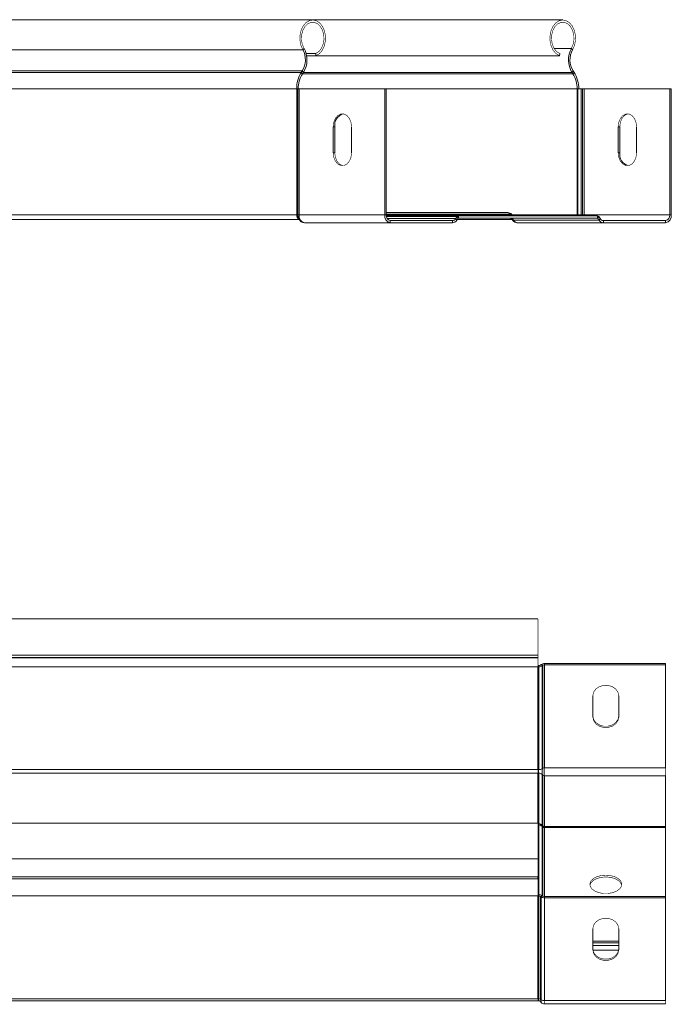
# Model space of a CAD drawing. Header units: millimetres. Extents: x 297 to 1585, y -1468 to 580.
# Tile 25 of 30: x 874 to 1038, y 333 to 580. Entities that reach past the tile are written whole.
import ezdxf

# ---------------------------------------------------------------- set-up
doc = ezdxf.new("R2010")
doc.units = ezdxf.units.MM
doc.linetypes.add('K5LT32768', pattern=[0])
doc.linetypes.add('K5LT32769', pattern=[0])

msp = doc.modelspace()

# ---------------------------------------------------------------- linework, layer by layer
at = {"color": 7, "linetype": 'K5LT32768', "lineweight": 15}
for p, q in [((947.9, 579.76), (758.4, 579.76)), ((1010.59, 579.76), (947.9, 579.76)), ((945.42, 572.31), (755.92, 572.31)), ((945.42, 572.31), (945.72, 572.66)), ((1013.06, 572.31), (1012.76, 572.66)), ((948.63, 571.35), (946.26, 571.35)), ((948.73, 570.82), (946.38, 570.82)), ((948.73, 570.82), (948.63, 571.35)), ((1009.75, 570.82), (948.73, 570.82)), ((1009.75, 570.82), (1009.85, 571.35)), ((945.3, 567), (945.05, 566.63)), ((945.05, 566.63), (945.34, 566.25)), ((945.3, 567), (945.58, 566.62)), ((945.58, 566.62), (945.34, 566.25)), ((1013.19, 567), (1012.91, 566.62)), ((1013.15, 566.25), (1012.91, 566.62)), ((1013.43, 566.63), (1013.15, 566.25)), ((1013.43, 566.63), (1013.19, 567)), ((943.89, 562.5), (754.38, 562.5)), ((943.89, 562.5), (943.89, 530.96)), ((943.89, 562.5), (944.03, 562.5)), ((944.03, 562.5), (944.03, 530.96)), ((944.03, 562.5), (944.17, 562.5)), ((944.17, 562.5), (944.17, 530.96)), ((944.17, 562.5), (944.49, 562.5)), ((944.49, 562.5), (944.49, 530.96)), ((944.49, 562.5), (965.95, 562.5)), ((965.95, 562.5), (965.95, 530.96)), ((966.34, 562.5), (965.95, 562.5)), ((966.34, 562.5), (966.34, 530.96)), ((1014.21, 530.96), (1014.21, 562.5)), ((1014.21, 562.5), (1014.35, 562.5)), ((1014.35, 530.96), (1014.35, 562.5)), ((1014.35, 562.5), (1015.19, 562.5)), ((1015.19, 530.96), (1015.19, 562.5)), ((1015.19, 562.5), (1015.53, 562.5)), ((1015.53, 530.96), (1015.53, 562.5)), ((1015.53, 562.5), (1015.95, 562.5)), ((1015.95, 530.96), (1015.95, 562.5)), ((1015.95, 562.5), (1037.4, 562.5)), ((1037.4, 530.96), (1037.4, 562.5)), ((1037.4, 562.5), (1037.79, 562.5)), ((1037.79, 530.96), (1037.79, 562.5)), ((953.04, 546.51), (953.04, 553.01)), ((953.43, 553.01), (953.04, 553.01)), ((953.43, 553.01), (953.43, 546.51)), ((957.64, 553.01), (957.64, 546.51)), ((1024.5, 546.51), (1024.5, 553.01)), ((1024.89, 553.01), (1024.5, 553.01)), ((1024.89, 546.51), (1024.89, 553.01)), ((1029.09, 553.01), (1029.09, 546.51)), ((953.43, 546.51), (953.04, 546.51)), ((1024.89, 546.51), (1024.5, 546.51)), ((943.89, 530.96), (754.38, 530.96)), ((943.89, 530.96), (944.03, 530.96)), ((944.17, 530.96), (944.19, 530.96)), ((944.49, 530.96), (965.95, 530.96)), ((966.34, 530.96), (965.95, 530.96)), ((966.34, 531.51), (996.8, 531.51)), ((966.35, 530.71), (984.46, 530.71)), ((983.77, 530.01), (984.13, 530.52)), ((984.13, 530.52), (984.41, 530.13)), ((984.46, 530.71), (984.46, 530.16)), ((984.46, 530.71), (1019.28, 530.71)), ((997.38, 531.14), (997.54, 530.89)), ((998.04, 530.71), (997.87, 530.94)), ((1014.21, 530.96), (1014.35, 530.96)), ((1014.35, 530.96), (1015.19, 530.96)), ((1015.19, 530.96), (1015.53, 530.96)), ((1015.53, 530.96), (1015.95, 530.96)), ((1015.95, 530.96), (1037.4, 530.96)), ((1019.28, 530.71), (1019.28, 530.16)), ((1019.61, 530.52), (1019.33, 530.13)), ((1019.61, 530.52), (1019.97, 530.01)), ((1037.4, 530.96), (1037.79, 530.96)), ((944.55, 529.76), (755.23, 529.76)), ((945.91, 528.96), (967.36, 528.96)), ((967.36, 529.51), (967.36, 528.96)), ((967.36, 529.51), (982.92, 529.51)), ((967.36, 528.96), (982.92, 528.96)), ((982.92, 529.51), (982.92, 528.96)), ((983.77, 530.01), (984.04, 529.62)), ((984.04, 529.62), (984.41, 530.13)), ((997.89, 529.76), (984.14, 529.76)), ((984.46, 530.16), (1019.28, 530.16)), ((997.61, 530.16), (997.89, 529.76)), ((997.88, 530.13), (1019.33, 530.13)), ((997.88, 530.13), (998.24, 529.62)), ((998.24, 529.62), (1019.7, 529.62)), ((999.37, 528.96), (1020.82, 528.96)), ((1019.33, 530.13), (1019.7, 529.62)), ((1019.97, 530.01), (1019.7, 529.62)), ((1020.82, 529.51), (1020.82, 528.96)), ((1020.82, 529.51), (1036.38, 529.51)), ((1020.82, 528.96), (1036.38, 528.96)), ((1036.38, 529.51), (1036.38, 528.96)), ((1004.38, 429.75), (736.38, 429.75)), ((736.38, 420.65), (1004.38, 420.65)), ((1004.38, 420.07), (736.38, 420.07)), ((1004.38, 419.98), (736.38, 419.98)), ((1004.38, 419.98), (1004.38, 420.07)), ((1004.38, 418.09), (1004.58, 418.09)), ((1004.38, 392.02), (1004.38, 417.78)), ((1004.38, 417.78), (1004.58, 417.78)), ((1004.58, 417.78), (1004.58, 418.09)), ((1004.58, 392.02), (1004.58, 417.78)), ((1004.99, 418.2), (1005.21, 418.35)), ((1005.4, 417.99), (1004.99, 418.2)), ((1005.62, 418.13), (1005.21, 418.35)), ((1005.4, 417.99), (1005.62, 418.13)), ((1005.4, 392.24), (1005.4, 417.99)), ((1005.62, 392.38), (1005.62, 418.13)), ((1006.03, 418.24), (1006.03, 418.56)), ((1006.03, 418.56), (1036.38, 418.56)), ((1006.03, 392.49), (1006.03, 418.24)), ((1006.03, 418.24), (1036.38, 418.24)), ((1036.38, 418.24), (1036.38, 418.56)), ((1036.38, 392.49), (1036.38, 418.24)), ((1018.13, 405.18), (1018.13, 410.49)), ((1024.63, 410.49), (1024.63, 405.18)), ((1005.4, 392.24), (1005.62, 392.38)), ((1006.03, 392.49), (1036.38, 392.49)), ((1004.38, 392.02), (1004.58, 392.02)), ((1004.38, 378.57), (1004.38, 391.12)), ((1004.38, 391.12), (1004.58, 391.12)), ((1004.58, 378.42), (1004.58, 391.12)), ((1005.4, 378.12), (1005.4, 390.82)), ((1005.4, 390.82), (1005.62, 390.61)), ((1005.62, 377.91), (1005.62, 390.61)), ((1006.03, 377.76), (1006.03, 390.46)), ((1006.03, 390.46), (1036.38, 390.46)), ((1036.38, 377.76), (1036.38, 390.46)), ((1004.38, 378.57), (736.38, 378.57)), ((1004.38, 378.42), (1004.58, 378.42)), ((1004.58, 378.41), (1004.38, 378.41)), ((1004.38, 378.14), (1004.58, 378.14)), ((1005.4, 378.12), (1005.62, 377.91)), ((1005.62, 377.79), (1005.4, 378.04)), ((1005.4, 377.84), (1005.62, 377.64)), ((1006.03, 377.76), (1036.38, 377.76)), ((1036.38, 377.61), (1006.03, 377.61)), ((1006.03, 377.49), (1036.38, 377.49)), ((1036.38, 360.22), (1036.38, 377.49)), ((1004.38, 369.63), (736.38, 369.63)), ((1004.38, 365.19), (1004.38, 364.69)), ((1004.38, 360.37), (736.38, 360.37)), ((1004.38, 360.68), (1004.58, 360.68)), ((1004.38, 360.37), (1004.38, 334.61)), ((1004.38, 360.37), (1004.58, 360.37)), ((1004.58, 360.68), (1004.58, 360.37)), ((1004.58, 360.37), (1004.58, 334.61)), ((1005.4, 360.47), (1004.99, 360.26)), ((1004.99, 360.26), (1004.99, 334.51)), ((1004.99, 360.26), (1005.21, 360.12)), ((1005.62, 360.33), (1005.21, 360.12)), ((1005.21, 360.12), (1005.21, 334.36)), ((1005.4, 360.47), (1005.62, 360.33)), ((1006.03, 360.22), (1006.03, 359.9)), ((1006.03, 360.22), (1036.38, 360.22)), ((1036.38, 360.22), (1036.38, 359.9)), ((1006.03, 359.9), (1006.03, 334.15)), ((1006.03, 359.9), (1036.38, 359.9)), ((1036.38, 359.9), (1036.38, 334.15)), ((1018.13, 346.85), (1018.13, 352.16)), ((1024.63, 352.16), (1024.63, 346.85)), ((1004.38, 334.61), (736.38, 334.61)), ((736.38, 334.11), (1004.38, 334.11)), ((1004.38, 334.61), (1004.58, 334.61)), ((1004.38, 334.11), (1004.58, 334.11)), ((1004.99, 334.51), (1005.21, 334.36)), ((1004.99, 333.92), (1005.21, 333.67)), ((1006.03, 334.15), (1036.38, 334.15)), ((1006.03, 333.31), (1036.38, 333.31))]:
    msp.add_line(p, q, dxfattribs=at)
at = {"color": 8, "linetype": 'K5LT32769', "lineweight": 15, "true_color": 0x808080}
for p, q in [((1012.76, 572.66), (1008.41, 572.66)), ((945.05, 566.63), (755.55, 566.63)), ((945.3, 567), (755.8, 567)), ((1013.15, 566.25), (945.34, 566.25)), ((1012.91, 566.62), (945.58, 566.62)), ((1014.21, 562.5), (966.34, 562.5)), ((944.03, 530.96), (944.17, 530.96)), ((944.19, 530.96), (944.49, 530.96)), ((966.34, 531.14), (997.38, 531.14)), ((966.34, 530.89), (997.54, 530.89)), ((966.39, 530.52), (984.13, 530.52)), ((1014.21, 530.96), (997.86, 530.96)), ((997.92, 530.83), (997.94, 530.71)), ((997.92, 530.83), (998, 530.71)), ((1015.93, 530.71), (1015.95, 530.96)), ((966.59, 530.01), (983.77, 530.01)), ((1004.38, 417.78), (866.72, 417.78)), ((1004.38, 392.02), (869.63, 392.02)), ((1004.38, 391.12), (869.63, 391.12)), ((1004.58, 360.68), (1004.58, 378.14)), ((1005.4, 360.47), (1005.4, 377.84)), ((1005.62, 360.33), (1005.62, 377.64)), ((1006.03, 360.22), (1006.03, 377.49)), ((1004.38, 365.19), (736.38, 365.19)), ((1004.38, 364.69), (736.38, 364.69)), ((1018.13, 349.06), (1024.63, 349.06)), ((1018.13, 348.63), (1024.63, 348.63)), ((1018.13, 347.92), (1024.63, 347.92)), ((1018.15, 346.82), (1024.6, 346.82))]:
    msp.add_line(p, q, dxfattribs=at)
at = {"color": 7, "linetype": 'K5LT32768', "const_width": 0.15}
for points in [[(948.73, 570.82), (949.58, 571.33), (950.28, 572.15), (950.8, 573.22), (951.07, 574.46), (951.09, 575.75), (950.86, 577.01), (950.38, 578.11), (949.7, 578.98), (948.88, 579.55), (947.97, 579.76), (947.06, 579.6), (946.22, 579.09), (945.52, 578.27), (945, 577.19), (944.73, 575.96), (944.71, 574.66), (944.95, 573.41), (945.42, 572.31)], [(1013.06, 572.31), (1013.54, 573.41), (1013.78, 574.66), (1013.76, 575.96), (1013.48, 577.19), (1012.97, 578.27), (1012.26, 579.09), (1011.42, 579.6), (1010.51, 579.76), (1009.61, 579.55), (1008.79, 578.98), (1008.11, 578.11), (1007.63, 577.01), (1007.39, 575.75), (1007.41, 574.46), (1007.69, 573.22), (1008.2, 572.15), (1008.91, 571.33), (1009.75, 570.82)], [(948.63, 571.35), (949.41, 571.83), (950.06, 572.62), (950.5, 573.65), (950.72, 574.82), (950.67, 576.02), (950.37, 577.15), (949.85, 578.1), (949.15, 578.8), (948.34, 579.16), (947.49, 579.17), (946.67, 578.82), (945.97, 578.14), (945.44, 577.19), (945.14, 576.06), (945.08, 574.86), (945.28, 573.69), (945.72, 572.66)], [(1012.76, 572.66), (1013.2, 573.69), (1013.4, 574.86), (1013.35, 576.06), (1013.04, 577.19), (1012.51, 578.14), (1011.81, 578.82), (1011, 579.17), (1010.14, 579.16), (1009.33, 578.8), (1008.63, 578.1), (1008.11, 577.15), (1007.82, 576.02), (1007.77, 574.82), (1007.98, 573.65), (1008.43, 572.62), (1009.07, 571.83), (1009.85, 571.35)], [(953.04, 553.01), (953.18, 554.12), (953.58, 555.1), (954.19, 555.83), (954.94, 556.21), (955.74, 556.21), (956.49, 555.83), (957.1, 555.1), (957.5, 554.12), (957.64, 553.01)], [(1024.5, 553.01), (1024.64, 554.12), (1025.04, 555.1), (1025.65, 555.83), (1026.4, 556.21), (1027.2, 556.21), (1027.95, 555.83), (1028.56, 555.1), (1028.96, 554.12), (1029.09, 553.01)], [(1024.89, 553.01), (1025.03, 554.12), (1025.42, 555.1), (1026.04, 555.83), (1026.79, 556.21), (1026.99, 556.25)], [(957.64, 546.51), (957.5, 545.4), (957.1, 544.42), (956.49, 543.7), (955.74, 543.31), (954.94, 543.31), (954.19, 543.7), (953.58, 544.42), (953.18, 545.4), (953.04, 546.51)], [(953.43, 546.51), (953.57, 545.4), (953.97, 544.42), (954.58, 543.7), (955.33, 543.31), (955.54, 543.27)], [(1029.09, 546.51), (1028.96, 545.4), (1028.56, 544.42), (1027.95, 543.7), (1027.2, 543.31), (1026.4, 543.31), (1025.65, 543.7), (1025.04, 544.42), (1024.64, 545.4), (1024.5, 546.51)], [(1004.38, 429.75), (1004.38, 429.74), (1004.38, 429.47), (1004.38, 428.85), (1004.38, 427.94), (1004.38, 426.81), (1004.38, 425.54), (1004.38, 424.25), (1004.38, 423.03), (1004.38, 421.99), (1004.38, 421.21), (1004.38, 420.75), (1004.38, 420.65)], [(1004.38, 420.07), (1004.38, 420.31), (1004.38, 420.65)], [(1004.38, 417.78), (1004.38, 418.19), (1004.38, 418.56), (1004.38, 418.9), (1004.38, 419.2), (1004.38, 419.46), (1004.38, 419.68), (1004.38, 419.85), (1004.38, 419.98)], [(1018.13, 410.49), (1018.32, 411.4), (1018.89, 412.2), (1019.75, 412.79), (1020.81, 413.1), (1021.94, 413.1), (1023, 412.79), (1023.87, 412.2), (1024.43, 411.4), (1024.63, 410.49)], [(1024.63, 405.5), (1024.43, 404.59), (1023.87, 403.79), (1023, 403.2), (1021.94, 402.89), (1020.81, 402.89), (1019.75, 403.2), (1018.89, 403.79), (1018.32, 404.59), (1018.13, 405.5)], [(1024.63, 405.18), (1024.43, 404.28), (1023.87, 403.48), (1023, 402.88), (1021.94, 402.57), (1020.81, 402.57), (1019.75, 402.88), (1018.89, 403.48), (1018.32, 404.28), (1018.13, 405.18)], [(1005.4, 390.82), (1005.4, 390.95), (1005.4, 391.11), (1005.4, 391.28), (1005.4, 391.48), (1005.4, 391.68), (1005.4, 391.87), (1005.4, 392.06), (1005.4, 392.24)], [(1005.62, 390.61), (1005.62, 390.78), (1005.62, 390.97), (1005.62, 391.19), (1005.62, 391.43), (1005.62, 391.68), (1005.62, 391.93), (1005.62, 392.16), (1005.62, 392.38)], [(1006.03, 390.46), (1006.03, 390.65), (1006.03, 390.87), (1006.03, 391.13), (1006.03, 391.4), (1006.03, 391.69), (1006.03, 391.97), (1006.03, 392.24), (1006.03, 392.49)], [(1036.38, 390.46), (1036.38, 390.65), (1036.38, 390.87), (1036.38, 391.13), (1036.38, 391.4), (1036.38, 391.69), (1036.38, 391.97), (1036.38, 392.24), (1036.38, 392.49)], [(1004.38, 391.12), (1004.38, 391.2), (1004.38, 391.3), (1004.38, 391.42), (1004.38, 391.54), (1004.38, 391.67), (1004.38, 391.79), (1004.38, 391.91), (1004.38, 392.02)], [(1004.38, 391.12), (1004.38, 391.2), (1004.38, 391.3), (1004.38, 391.42), (1004.38, 391.54), (1004.38, 391.67), (1004.38, 391.79), (1004.38, 391.91), (1004.38, 392.02)], [(1004.58, 391.12), (1004.58, 391.2), (1004.58, 391.3), (1004.58, 391.42), (1004.58, 391.54), (1004.58, 391.67), (1004.58, 391.79), (1004.58, 391.91), (1004.58, 392.02)], [(1004.38, 378.57), (1004.38, 378.57), (1004.38, 378.36), (1004.38, 377.79), (1004.38, 376.92), (1004.38, 375.82), (1004.38, 374.57), (1004.38, 373.27), (1004.38, 372.04), (1004.38, 370.96), (1004.38, 370.14), (1004.38, 369.63)], [(1036.38, 377.61), (1036.38, 377.67), (1036.38, 377.76)], [(1036.38, 377.49), (1036.38, 377.52), (1036.38, 377.55), (1036.38, 377.58), (1036.38, 377.59), (1036.38, 377.6), (1036.38, 377.61), (1036.38, 377.61)], [(1004.38, 369.63), (1004.38, 369.38), (1004.38, 369.01), (1004.38, 368.53), (1004.38, 367.96), (1004.38, 367.32), (1004.38, 366.63), (1004.38, 365.91), (1004.38, 365.19)], [(1021.38, 365.58), (1020.2, 365.48), (1019.12, 365.18), (1018.25, 364.71), (1017.65, 364.12), (1017.39, 363.45), (1017.48, 362.76), (1017.91, 362.12), (1018.66, 361.58), (1019.64, 361.19), (1020.78, 360.99), (1021.97, 360.99), (1023.11, 361.19), (1024.1, 361.58), (1024.84, 362.12), (1025.28, 362.76), (1025.37, 363.45), (1025.1, 364.12), (1024.5, 364.71), (1023.63, 365.18), (1022.56, 365.48), (1021.38, 365.58)], [(1021.38, 365.13), (1020.2, 365.03), (1019.12, 364.73), (1018.25, 364.26), (1017.65, 363.67), (1017.4, 363.05)], [(1025.36, 363.05), (1025.1, 363.67), (1024.5, 364.26), (1023.63, 364.73), (1022.56, 365.03), (1021.38, 365.13)], [(1004.38, 364.69), (1004.38, 364.13), (1004.38, 363.56), (1004.38, 362.99), (1004.38, 362.43), (1004.38, 361.88), (1004.38, 361.35), (1004.38, 360.85), (1004.38, 360.37)], [(1018.13, 352.16), (1018.32, 353.06), (1018.89, 353.86), (1019.75, 354.45), (1020.81, 354.77), (1021.94, 354.77), (1023, 354.45), (1023.87, 353.86), (1024.43, 353.06), (1024.63, 352.16)], [(1018.13, 347.17), (1018.32, 346.26), (1018.89, 345.46), (1019.75, 344.87), (1020.81, 344.55), (1021.94, 344.55), (1023, 344.87), (1023.87, 345.46), (1024.43, 346.26), (1024.63, 347.17)], [(1024.63, 346.85), (1024.43, 345.94), (1023.87, 345.14), (1023, 344.55), (1021.94, 344.23), (1020.81, 344.23), (1019.75, 344.55), (1018.89, 345.14), (1018.32, 345.94), (1018.13, 346.85)], [(1004.38, 334.61), (1004.38, 334.43), (1004.38, 334.29), (1004.38, 334.18), (1004.38, 334.12), (1004.38, 334.11)], [(1004.38, 334.61), (1004.38, 334.43), (1004.38, 334.29), (1004.38, 334.18), (1004.38, 334.12), (1004.38, 334.11)], [(1036.38, 334.15), (1036.38, 333.85), (1036.38, 333.61), (1036.38, 333.44), (1036.38, 333.33), (1036.38, 333.31)]]:
    msp.add_lwpolyline(points, dxfattribs=at)
at = {"color": 8, "linetype": 'K5LT32769', "true_color": 0x808080, "const_width": 0.15}
for points in [[(1015.17, 530.71), (1015.18, 530.76), (1015.19, 530.96)], [(1015.51, 530.71), (1015.51, 530.71), (1015.53, 530.96)], [(1004.58, 378.14), (1004.58, 378.22), (1004.58, 378.28), (1004.58, 378.33), (1004.58, 378.37), (1004.58, 378.4), (1004.58, 378.41), (1004.58, 378.41)], [(1005.4, 378.04), (1005.4, 378.05), (1005.4, 378.12)], [(1005.4, 377.84), (1005.4, 377.9), (1005.4, 377.95), (1005.4, 377.99), (1005.4, 378.02), (1005.4, 378.03), (1005.4, 378.04), (1005.4, 378.04)], [(1005.62, 377.79), (1005.62, 377.83), (1005.62, 377.91)], [(1005.62, 377.64), (1005.62, 377.68), (1005.62, 377.72), (1005.62, 377.75), (1005.62, 377.77), (1005.62, 377.79), (1005.62, 377.79), (1005.62, 377.79)], [(1006.03, 377.61), (1006.03, 377.67), (1006.03, 377.76)], [(1006.03, 377.49), (1006.03, 377.52), (1006.03, 377.55), (1006.03, 377.58), (1006.03, 377.59), (1006.03, 377.6), (1006.03, 377.61), (1006.03, 377.61)], [(1004.58, 334.61), (1004.58, 334.43), (1004.58, 334.29), (1004.58, 334.18), (1004.58, 334.12), (1004.58, 334.11)], [(1004.99, 334.51), (1004.99, 334.3), (1004.99, 334.14), (1004.99, 334.01), (1004.99, 333.94), (1004.99, 333.92)], [(1005.21, 334.36), (1005.21, 334.12), (1005.21, 333.92), (1005.21, 333.78), (1005.21, 333.7), (1005.21, 333.67)], [(1006.03, 334.15), (1006.03, 333.85), (1006.03, 333.61), (1006.03, 333.44), (1006.03, 333.33), (1006.03, 333.31)]]:
    msp.add_lwpolyline(points, dxfattribs=at)
at = {"color": 7, "linetype": 'K5LT32768', "lineweight": 15}
for centre, radius, start, end in [((940.84, 569.76), 5.24, 328.2071, 29.0676), ((940.51, 569.76), 5.96, 328.2071, 29.0676), ((1017.97, 569.76), 5.96, 150.9323, 211.7931), ((1017.64, 569.76), 5.24, 150.9321, 211.793), ((951.37, 562.62), 7.48, 147.5598, 180.9048), ((951.07, 562.61), 6.8, 147.5599, 180.9048), ((1007.41, 562.61), 6.8, 359.0957, 32.4398), ((1007.12, 562.62), 7.48, 359.0953, 32.4403), ((956.37, 553.41), 2.96, 106.3141, 187.6701), ((1027.82, 546.12), 2.96, 172.3302, 253.6856), ((945.05, 530.84), 1.17, 174.0171, 242.6262), ((946.26, 530.71), 1.79, 171.9502, 258.5784), ((967.72, 530.71), 1.79, 171.951, 258.5782), ((967.62, 530.78), 1.29, 171.9498, 258.579), ((984.48, 530.3), 0.407, 92.7983, 147.9249), ((996.76, 530.8), 0.707, 28.674, 86.7037), ((997.35, 530.47), 0.678, 32.0744, 87.2023), ((997.85, 531.06), 0.354, 208.6763, 266.7028), ((1013.34, 530.96), 0.871, 343.6124, 0.2864), ((1019.26, 530.3), 0.407, 32.0751, 87.2017), ((1036.02, 530.71), 1.79, 281.422, 8.0488), ((1036.12, 530.78), 1.29, 281.421, 8.0502), ((982.87, 530.57), 1.06, 272.7967, 327.9261), ((982.85, 530.37), 1.41, 272.7973, 327.9254), ((984.46, 530.1), 0.0626, 92.7941, 147.9349), ((998.34, 530.77), 1.05, 215.6087, 240.7093), ((997.87, 530.7), 0.566, 251.4603, 271.078), ((997.83, 530.1), 0.0626, 32.0711, 87.1999), ((999.43, 530.37), 1.41, 212.0742, 267.2031), ((1019.28, 530.1), 0.0626, 32.0711, 87.1999), ((1020.89, 530.37), 1.41, 212.0742, 267.2031), ((1020.87, 530.57), 1.06, 212.0739, 267.2033), ((1004.6, 418.87), 0.773, 268.5792, 300.3763), ((1004.62, 419.32), 1.55, 268.5789, 300.372), ((1006, 417.01), 1.55, 88.5789, 120.372), ((1006.02, 417.47), 0.773, 88.5836, 120.3672), ((1004.62, 393.57), 1.55, 268.5789, 300.372), ((1006.02, 391.71), 0.773, 88.5836, 120.3672), ((1004.6, 389.9), 1.22, 48.9787, 90.8991), ((1006.02, 391.07), 0.61, 228.98, 270.8979), ((1004.6, 377.2), 1.22, 48.9787, 90.8991), ((1004.58, 377.31), 1.1, 41.8103, 90), ((1004.6, 376.92), 1.22, 48.9803, 90.8994), ((1006.02, 378.37), 0.61, 228.98, 270.8979), ((1006.03, 378.16), 0.55, 221.8103, 270), ((1006.02, 378.1), 0.61, 228.9823, 270.898), ((1004.62, 359.14), 1.55, 59.6264, 91.4216), ((1004.6, 359.59), 0.773, 59.6269, 91.4202), ((1006, 361.45), 1.55, 239.6279, 271.4201), ((1006.02, 360.99), 0.773, 239.6275, 271.4214), ((1004.6, 333.84), 0.773, 59.6269, 91.4202), ((1004.58, 333.56), 0.55, 41.8103, 90), ((1006, 335.7), 1.55, 239.6279, 271.4201), ((1006.03, 334.41), 1.1, 221.8103, 270)]:
    msp.add_arc(centre, radius, start, end, dxfattribs=at)
at = {"color": 8, "linetype": 'K5LT32769', "lineweight": 15, "true_color": 0x808080}
for centre, radius, start, end in [((945.37, 530.9), 1.34, 177.3117, 224.9083), ((997.52, 530.39), 0.504, 39.4415, 87.6869), ((997.64, 530.78), 0.29, 9.9465, 35.1974), ((1013.48, 530.96), 0.87, 343.6106, 0.2949), ((998.2, 530.03), 0.409, 220.3186, 275.0969)]:
    msp.add_arc(centre, radius, start, end, dxfattribs=at)
at = {"color": 7, "linetype": 'K5LT32768', "lineweight": 15}
for points, knots in [([(944.19, 530.96), (944.2, 530.84), (944.21, 530.6), (944.31, 530.24), (944.45, 529.9), (944.64, 529.6), (944.87, 529.34), (945.14, 529.15), (945.44, 529.02), (945.64, 529), (945.75, 528.98)], [0, 0, 0, 0, 0.119647, 0.241127, 0.364293, 0.488995, 0.615078, 0.742383, 0.870741, 1, 1, 1, 1]), ([(997.87, 530.94), (997.77, 531.07), (997.56, 531.31), (997.16, 531.48), (996.9, 531.5), (996.8, 531.51)], [0, 0, 0, 0, 0.387547, 0.759432, 1, 1, 1, 1]), ([(997.89, 529.76), (998.01, 529.62), (998.27, 529.3), (998.8, 529.01), (999.19, 528.98), (999.37, 528.96)], [0, 0, 0, 0, 0.316143, 0.70292, 1, 1, 1, 1])]:
    msp.add_open_spline(points, degree=3, knots=knots, dxfattribs=at)

doc.saveas('drawing.dxf')
